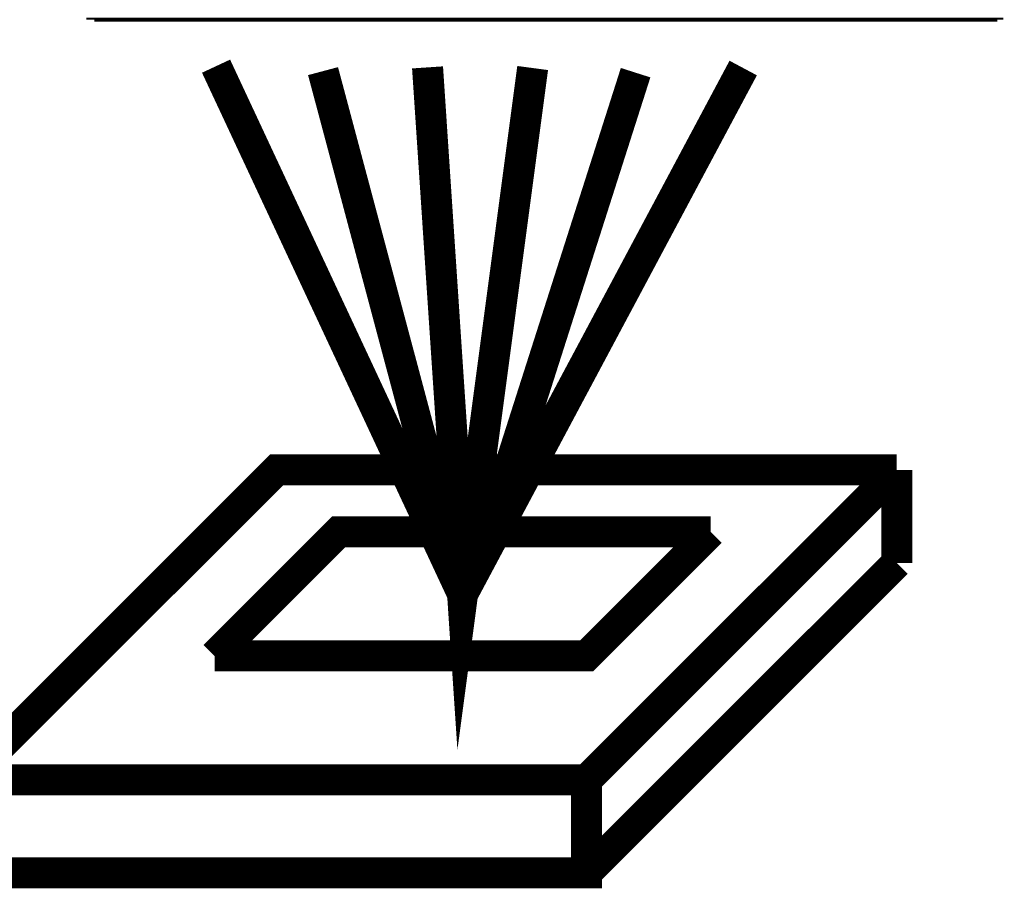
# Model space of a CAD drawing. Extents: x -1.3 to 24.2, y -3.9 to 39.2.
# Tile 10 of 27: x 7.8 to 15.9, y 5 to 12.1. Entities that reach past the tile are written whole.
import ezdxf

# ---------------------------------------------------------------- set-up
doc = ezdxf.new("R2010")
doc.units = 0
doc.layers.add('IR_SENSE_7_V100_GTO', color=14, linetype='CONTINUOUS')

msp = doc.modelspace()

# ---------------------------------------------------------------- linework, layer by layer
at = {"layer": 'IR_SENSE_7_V100_GTO'}
for points, const_width in [([(8.34898, 12.08024), (15.85976, 12.08024)], 0.01524), ([(8.41248, 12.065), (15.8115, 12.065)], 0.01524), ([(9.4107, 11.69162), (11.43, 7.366), (13.7287, 11.67638)], 0.254), ([(10.287, 11.65098), (11.43, 7.366)], 0.254), ([(11.14298, 11.68146), (11.43, 7.366), (12.00404, 11.67638)], 0.254), ([(11.56462, 7.62), (12.84732, 11.63828)], 0.254), ([(7.366, 5.08), (7.366, 5.842), (9.906, 8.382), (14.986, 8.382)], 0.254), ([(12.446, 5.842), (14.986, 8.382)], 0.254), ([(14.986, 7.62), (14.986, 8.382)], 0.254), ([(9.398, 6.858), (12.446, 6.858), (13.462, 7.874)], 0.254), ([(9.398, 6.858), (10.414, 7.874), (13.462, 7.874)], 0.254), ([(12.446, 5.08), (14.986, 7.62)], 0.254), ([(7.366, 5.08), (12.446, 5.08), (12.446, 5.842)], 0.254), ([(7.366, 5.842), (12.446, 5.842)], 0.254)]:
    msp.add_lwpolyline(points, dxfattribs=dict(at, const_width=const_width))

doc.saveas('drawing.dxf')
